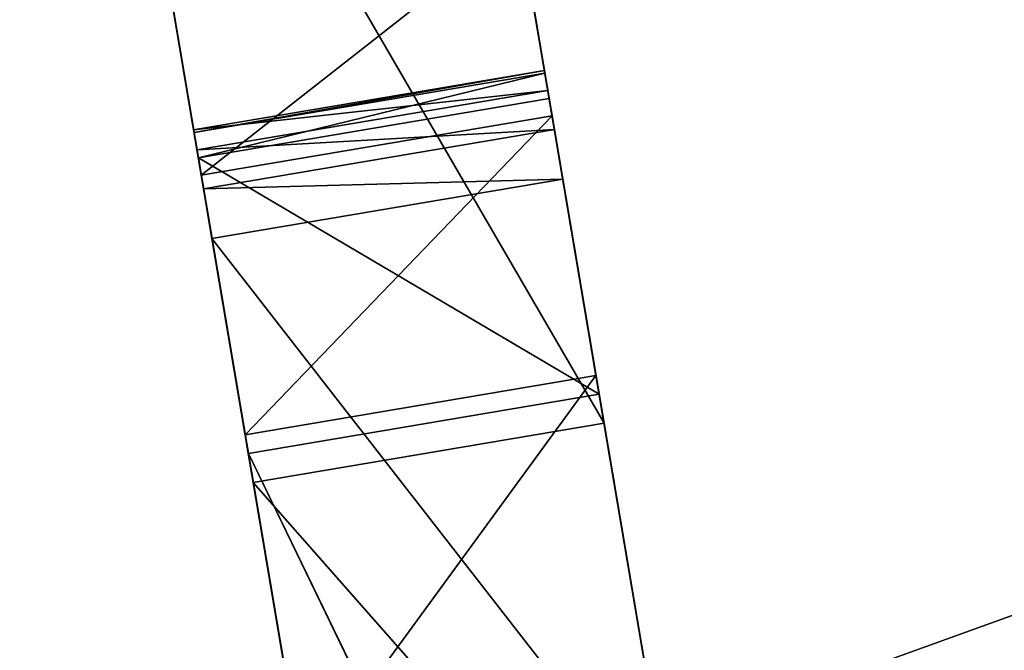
# Model space of a CAD drawing. Extents: x 47 to 276, y 1497 to 1772.
# Tile 32 of 61: x 164 to 182, y 1596 to 1607. Entities that reach past the tile are written whole.
import ezdxf

# ---------------------------------------------------------------- set-up
doc = ezdxf.new("R2010")
doc.units = 0
doc.header["$LTSCALE"] = 25.4
doc.layers.get('0').update_dxf_attribs({"color": 13, "linetype": 'CONTINUOUS'})

# ---------------------------------------------------------------- blocks, each defined once
blk = doc.blocks.new('IKA-A-4171_STL')
at = {"color": 33}
for p, q in [((167.635, 1543.808, 105.604), (167.395, 1540.453, 107.022)), ((167.635, 1543.808, 105.604), (167.395, 1540.453, 107.022)), ((167.635, 1543.808, 105.604), (167.488, 1543.585, 106.476)), ((167.488, 1543.585, 106.476), (173.798, 1543.808, 106.647)), ((167.488, 1543.585, 106.476), (173.798, 1543.808, 106.647)), ((167.635, 1543.808, 105.604), (167.488, 1543.585, 106.476)), ((169.572, 1543.307, 94.158), (167.635, 1543.808, 105.604)), ((167.635, 1543.808, 105.604), (175.734, 1543.307, 95.201)), ((167.635, 1543.808, 105.604), (175.734, 1543.307, 95.201)), ((167.635, 1543.808, 105.604), (173.798, 1543.808, 106.647)), ((167.635, 1543.808, 105.604), (173.798, 1543.808, 106.647)), ((169.572, 1543.307, 94.158), (167.635, 1543.808, 105.604)), ((173.483, 1541.246, 108.507), (173.798, 1543.808, 106.647)), ((173.483, 1541.246, 108.507), (173.798, 1543.808, 106.647)), ((173.558, 1540.453, 108.065), (173.798, 1543.808, 106.647)), ((173.558, 1540.453, 108.065), (173.798, 1543.808, 106.647)), ((173.65, 1543.585, 107.519), (173.798, 1543.808, 106.647)), ((173.65, 1543.585, 107.519), (173.798, 1543.808, 106.647)), ((173.798, 1543.808, 106.647), (175.734, 1543.307, 95.201)), ((173.798, 1543.808, 106.647), (175.734, 1543.307, 95.201)), ((167.488, 1543.585, 106.476), (167.32, 1541.246, 107.464)), ((167.488, 1543.585, 106.476), (167.32, 1541.246, 107.464)), ((167.488, 1543.585, 106.476), (167.372, 1542.994, 107.16)), ((167.372, 1542.994, 107.16), (173.65, 1543.585, 107.519)), ((167.372, 1542.994, 107.16), (173.65, 1543.585, 107.519)), ((167.488, 1543.585, 106.476), (167.372, 1542.994, 107.16)), ((167.488, 1543.585, 106.476), (167.395, 1540.453, 107.022)), ((167.488, 1543.585, 106.476), (167.395, 1540.453, 107.022)), ((167.488, 1543.585, 106.476), (173.65, 1543.585, 107.519)), ((167.488, 1543.585, 106.476), (173.65, 1543.585, 107.519)), ((173.475, 1542.156, 108.556), (173.65, 1543.585, 107.519)), ((173.475, 1542.156, 108.556), (173.65, 1543.585, 107.519)), ((173.483, 1541.246, 108.507), (173.65, 1543.585, 107.519)), ((173.483, 1541.246, 108.507), (173.65, 1543.585, 107.519)), ((173.534, 1542.994, 108.202), (173.65, 1543.585, 107.519)), ((173.534, 1542.994, 108.202), (173.65, 1543.585, 107.519)), ((167.395, 1540.453, 107.022), (169.572, 1543.307, 94.158)), ((167.395, 1540.453, 107.022), (169.572, 1543.307, 94.158)), ((169.572, 1543.307, 94.158), (168.274, 1534.734, 101.827)), ((169.572, 1543.307, 94.158), (168.274, 1534.734, 101.827)), ((173.558, 1540.453, 108.065), (175.734, 1543.307, 95.201)), ((173.558, 1540.453, 108.065), (175.734, 1543.307, 95.201)), ((174.437, 1534.734, 102.87), (175.734, 1543.307, 95.201)), ((174.437, 1534.734, 102.87), (175.734, 1543.307, 95.201)), ((167.372, 1542.994, 107.16), (167.312, 1542.156, 107.514)), ((167.312, 1542.156, 107.514), (173.534, 1542.994, 108.202)), ((167.312, 1542.156, 107.514), (173.534, 1542.994, 108.202)), ((167.372, 1542.994, 107.16), (167.312, 1542.156, 107.514)), ((167.372, 1542.994, 107.16), (167.32, 1541.246, 107.464)), ((167.372, 1542.994, 107.16), (167.32, 1541.246, 107.464)), ((167.372, 1542.994, 107.16), (173.534, 1542.994, 108.202)), ((167.372, 1542.994, 107.16), (173.534, 1542.994, 108.202)), ((173.475, 1542.156, 108.556), (173.534, 1542.994, 108.202)), ((173.475, 1542.156, 108.556), (173.534, 1542.994, 108.202)), ((167.312, 1542.156, 107.514), (173.475, 1542.156, 108.556)), ((167.312, 1542.156, 107.514), (173.475, 1542.156, 108.556)), ((167.312, 1542.156, 107.514), (167.32, 1541.246, 107.464)), ((167.312, 1542.156, 107.514), (167.32, 1541.246, 107.464)), ((167.32, 1541.246, 107.464), (173.475, 1542.156, 108.556)), ((167.32, 1541.246, 107.464), (173.475, 1542.156, 108.556)), ((173.483, 1541.246, 108.507), (173.475, 1542.156, 108.556)), ((173.483, 1541.246, 108.507), (173.475, 1542.156, 108.556)), ((170.617, 1541.836, 87.98), (168.274, 1534.734, 101.827)), ((170.617, 1541.836, 87.98), (168.274, 1534.734, 101.827)), ((174.437, 1534.734, 102.87), (176.78, 1541.836, 89.022)), ((174.437, 1534.734, 102.87), (176.78, 1541.836, 89.022)), ((167.32, 1541.246, 107.464), (173.483, 1541.246, 108.507)), ((167.32, 1541.246, 107.464), (173.483, 1541.246, 108.507)), ((167.32, 1541.246, 107.464), (167.395, 1540.453, 107.022)), ((167.32, 1541.246, 107.464), (167.395, 1540.453, 107.022)), ((167.395, 1540.453, 107.022), (173.483, 1541.246, 108.507)), ((167.395, 1540.453, 107.022), (173.483, 1541.246, 108.507)), ((173.558, 1540.453, 108.065), (173.483, 1541.246, 108.507)), ((173.558, 1540.453, 108.065), (173.483, 1541.246, 108.507)), ((167.395, 1540.453, 107.022), (173.558, 1540.453, 108.065)), ((174.437, 1534.734, 102.87), (167.395, 1540.453, 107.022)), ((167.395, 1540.453, 107.022), (168.274, 1534.734, 101.827)), ((174.437, 1534.734, 102.87), (167.395, 1540.453, 107.022)), ((167.395, 1540.453, 107.022), (173.558, 1540.453, 108.065)), ((167.395, 1540.453, 107.022), (168.274, 1534.734, 101.827)), ((174.437, 1534.734, 102.87), (173.558, 1540.453, 108.065)), ((174.437, 1534.734, 102.87), (173.558, 1540.453, 108.065)), ((177.638, 1539.116, 83.951), (174.437, 1534.734, 102.87)), ((177.638, 1539.116, 83.951), (174.437, 1534.734, 102.87)), ((168.274, 1534.734, 101.827), (174.437, 1534.734, 102.87)), ((178.006, 1534.734, 81.775), (168.274, 1534.734, 101.827)), ((168.274, 1534.734, 101.827), (171.844, 1534.734, 80.732)), ((178.006, 1534.734, 81.775), (168.274, 1534.734, 101.827)), ((168.274, 1534.734, 101.827), (174.437, 1534.734, 102.87)), ((168.274, 1534.734, 101.827), (171.844, 1534.734, 80.732)), ((178.006, 1534.734, 81.775), (174.437, 1534.734, 102.87)), ((178.006, 1534.734, 81.775), (174.437, 1534.734, 102.87)), ((179.128, 1534.734, 98.062), (187.852, 1534.734, 101.209)), ((187.852, 1534.734, 101.209), (179.128, 1526.334, 98.062)), ((187.852, 1534.734, 101.209), (179.128, 1526.334, 98.062)), ((179.128, 1534.734, 98.062), (187.852, 1534.734, 101.209)), ((187.852, 1526.334, 101.209), (179.128, 1526.334, 98.062)), ((187.852, 1526.334, 101.209), (179.128, 1526.334, 98.062)), ((170.043, 1327.638, 91.372), (168.36, 1308.491, 101.32)), ((168.36, 1308.491, 101.32), (176.206, 1327.638, 92.414)), ((168.36, 1308.491, 101.32), (176.206, 1327.638, 92.414)), ((170.043, 1327.638, 91.372), (168.36, 1308.491, 101.32)), ((174.523, 1308.491, 102.363), (176.206, 1327.638, 92.414)), ((174.523, 1308.491, 102.363), (176.206, 1327.638, 92.414)), ((170.631, 1314.11, 87.896), (168.36, 1308.491, 101.32)), ((170.631, 1314.11, 87.896), (168.36, 1308.491, 101.32)), ((168.36, 1308.491, 101.32), (165.58, 1279.744, 117.751)), ((165.58, 1279.744, 117.751), (174.523, 1308.491, 102.363)), ((165.58, 1279.744, 117.751), (174.523, 1308.491, 102.363)), ((168.36, 1308.491, 101.32), (165.58, 1279.744, 117.751)), ((168.36, 1308.491, 101.32), (174.523, 1308.491, 102.363)), ((168.36, 1308.491, 101.32), (174.523, 1308.491, 102.363)), ((169.234, 1298.713, 96.155), (168.36, 1308.491, 101.32)), ((169.234, 1298.713, 96.155), (168.36, 1308.491, 101.32)), ((171.742, 1279.744, 118.793), (174.523, 1308.491, 102.363)), ((171.742, 1279.744, 118.793), (174.523, 1308.491, 102.363)), ((174.381, 1285.223, 103.202), (174.523, 1308.491, 102.363)), ((174.381, 1285.223, 103.202), (174.523, 1308.491, 102.363)), ((175.396, 1298.713, 97.198), (174.523, 1308.491, 102.363)), ((175.396, 1298.713, 97.198), (174.523, 1308.491, 102.363)), ((169.234, 1298.713, 96.155), (165.58, 1279.744, 117.751)), ((169.234, 1298.713, 96.155), (165.58, 1279.744, 117.751)), ((168.218, 1285.223, 102.159), (169.234, 1298.713, 96.155)), ((168.218, 1285.223, 102.159), (169.234, 1298.713, 96.155)), ((169.234, 1298.713, 96.155), (174.381, 1285.223, 103.202)), ((169.234, 1298.713, 96.155), (174.381, 1285.223, 103.202)), ((175.396, 1298.713, 97.198), (174.381, 1285.223, 103.202)), ((175.396, 1298.713, 97.198), (174.381, 1285.223, 103.202)), ((168.218, 1285.223, 102.159), (165.58, 1279.744, 117.751)), ((168.218, 1285.223, 102.159), (165.58, 1279.744, 117.751)), ((167.447, 1271.885, 106.716), (168.218, 1285.223, 102.159)), ((167.447, 1271.885, 106.716), (168.218, 1285.223, 102.159)), ((168.218, 1285.223, 102.159), (173.609, 1271.885, 107.759)), ((168.218, 1285.223, 102.159), (173.609, 1271.885, 107.759)), ((168.218, 1285.223, 102.159), (174.381, 1285.223, 103.202)), ((168.218, 1285.223, 102.159), (174.381, 1285.223, 103.202)), ((174.381, 1285.223, 103.202), (171.742, 1279.744, 118.793)), ((174.381, 1285.223, 103.202), (171.742, 1279.744, 118.793)), ((174.381, 1285.223, 103.202), (173.609, 1271.885, 107.759)), ((174.381, 1285.223, 103.202), (173.609, 1271.885, 107.759)), ((165.58, 1279.744, 117.751), (167.447, 1271.885, 106.716)), ((165.58, 1279.744, 117.751), (167.447, 1271.885, 106.716)), ((173.609, 1271.885, 107.759), (171.742, 1279.744, 118.793)), ((173.609, 1271.885, 107.759), (171.742, 1279.744, 118.793)), ((167.447, 1271.885, 106.716), (164.257, 1264.719, 125.572)), ((167.447, 1271.885, 106.716), (164.257, 1264.719, 125.572)), ((166.881, 1257.812, 110.064), (167.447, 1271.885, 106.716)), ((166.881, 1257.812, 110.064), (167.447, 1271.885, 106.716)), ((167.447, 1271.885, 106.716), (173.043, 1257.812, 111.107)), ((167.447, 1271.885, 106.716), (173.043, 1257.812, 111.107)), ((167.447, 1271.885, 106.716), (173.609, 1271.885, 107.759)), ((167.447, 1271.885, 106.716), (173.609, 1271.885, 107.759)), ((173.609, 1271.885, 107.759), (173.043, 1257.812, 111.107)), ((173.609, 1271.885, 107.759), (173.043, 1257.812, 111.107))]:
    blk.add_line(p, q, dxfattribs=at)
mesh = blk.add_polyface(dxfattribs=at)
corners = [(167.635, 1543.808, 105.604), (167.395, 1540.453, 107.022), (167.488, 1543.585, 106.476)]
mesh.append_faces([[corners[k] for k in face] for face in [(0, 1, 2)]], dxfattribs={"color": 33})
mesh = blk.add_polyface(dxfattribs=at)
corners = [(167.635, 1543.808, 105.604), (169.572, 1543.307, 94.158), (167.395, 1540.453, 107.022)]
mesh.append_faces([[corners[k] for k in face] for face in [(0, 1, 2)]], dxfattribs={"color": 33})
mesh = blk.add_polyface(dxfattribs=at)
corners = [(173.798, 1543.808, 106.647), (167.635, 1543.808, 105.604), (167.488, 1543.585, 106.476)]
mesh.append_faces([[corners[k] for k in face] for face in [(0, 1, 2)]], dxfattribs={"color": 33})
mesh = blk.add_polyface(dxfattribs=at)
corners = [(173.65, 1543.585, 107.519), (173.798, 1543.808, 106.647), (167.488, 1543.585, 106.476)]
mesh.append_faces([[corners[k] for k in face] for face in [(0, 1, 2)]], dxfattribs={"color": 33})
mesh = blk.add_polyface(dxfattribs=at)
corners = [(167.635, 1543.808, 105.604), (175.734, 1543.307, 95.201), (169.572, 1543.307, 94.158)]
mesh.append_faces([[corners[k] for k in face] for face in [(0, 1, 2)]], dxfattribs={"color": 33})
mesh = blk.add_polyface(dxfattribs=at)
corners = [(173.798, 1543.808, 106.647), (175.734, 1543.307, 95.201), (167.635, 1543.808, 105.604)]
mesh.append_faces([[corners[k] for k in face] for face in [(0, 1, 2)]], dxfattribs={"color": 33})
mesh = blk.add_polyface(dxfattribs=at)
corners = [(173.798, 1543.808, 106.647), (173.65, 1543.585, 107.519), (173.483, 1541.246, 108.507)]
mesh.append_faces([[corners[k] for k in face] for face in [(0, 1, 2)]], dxfattribs={"color": 33})
mesh = blk.add_polyface(dxfattribs=at)
corners = [(173.798, 1543.808, 106.647), (173.483, 1541.246, 108.507), (173.558, 1540.453, 108.065)]
mesh.append_faces([[corners[k] for k in face] for face in [(0, 1, 2)]], dxfattribs={"color": 33})
mesh = blk.add_polyface(dxfattribs=at)
corners = [(173.798, 1543.808, 106.647), (173.558, 1540.453, 108.065), (175.734, 1543.307, 95.201)]
mesh.append_faces([[corners[k] for k in face] for face in [(0, 1, 2)]], dxfattribs={"color": 33})
mesh = blk.add_polyface(dxfattribs=at)
corners = [(167.488, 1543.585, 106.476), (167.32, 1541.246, 107.464), (167.372, 1542.994, 107.16)]
mesh.append_faces([[corners[k] for k in face] for face in [(0, 1, 2)]], dxfattribs={"color": 33})
mesh = blk.add_polyface(dxfattribs=at)
corners = [(167.488, 1543.585, 106.476), (167.395, 1540.453, 107.022), (167.32, 1541.246, 107.464)]
mesh.append_faces([[corners[k] for k in face] for face in [(0, 1, 2)]], dxfattribs={"color": 33})
mesh = blk.add_polyface(dxfattribs=at)
corners = [(173.65, 1543.585, 107.519), (167.488, 1543.585, 106.476), (167.372, 1542.994, 107.16)]
mesh.append_faces([[corners[k] for k in face] for face in [(0, 1, 2)]], dxfattribs={"color": 33})
mesh = blk.add_polyface(dxfattribs=at)
corners = [(173.534, 1542.994, 108.202), (173.65, 1543.585, 107.519), (167.372, 1542.994, 107.16)]
mesh.append_faces([[corners[k] for k in face] for face in [(0, 1, 2)]], dxfattribs={"color": 33})
mesh = blk.add_polyface(dxfattribs=at)
corners = [(173.65, 1543.585, 107.519), (173.534, 1542.994, 108.202), (173.475, 1542.156, 108.556)]
mesh.append_faces([[corners[k] for k in face] for face in [(0, 1, 2)]], dxfattribs={"color": 33})
mesh = blk.add_polyface(dxfattribs=at)
corners = [(173.65, 1543.585, 107.519), (173.475, 1542.156, 108.556), (173.483, 1541.246, 108.507)]
mesh.append_faces([[corners[k] for k in face] for face in [(0, 1, 2)]], dxfattribs={"color": 33})
mesh = blk.add_polyface(dxfattribs=at)
corners = [(169.572, 1543.307, 94.158), (168.274, 1534.734, 101.827), (167.395, 1540.453, 107.022)]
mesh.append_faces([[corners[k] for k in face] for face in [(0, 1, 2)]], dxfattribs={"color": 33})
mesh = blk.add_polyface(dxfattribs=at)
corners = [(169.572, 1543.307, 94.158), (170.617, 1541.836, 87.98), (168.274, 1534.734, 101.827)]
mesh.append_faces([[corners[k] for k in face] for face in [(0, 1, 2)]], dxfattribs={"color": 33})
mesh = blk.add_polyface(dxfattribs=at)
corners = [(175.734, 1543.307, 95.201), (173.558, 1540.453, 108.065), (174.437, 1534.734, 102.87)]
mesh.append_faces([[corners[k] for k in face] for face in [(0, 1, 2)]], dxfattribs={"color": 33})
mesh = blk.add_polyface(dxfattribs=at)
corners = [(175.734, 1543.307, 95.201), (174.437, 1534.734, 102.87), (176.78, 1541.836, 89.022)]
mesh.append_faces([[corners[k] for k in face] for face in [(0, 1, 2)]], dxfattribs={"color": 33})
mesh = blk.add_polyface(dxfattribs=at)
corners = [(173.534, 1542.994, 108.202), (167.372, 1542.994, 107.16), (167.312, 1542.156, 107.514)]
mesh.append_faces([[corners[k] for k in face] for face in [(0, 1, 2)]], dxfattribs={"color": 33})
mesh = blk.add_polyface(dxfattribs=at)
corners = [(173.534, 1542.994, 108.202), (167.312, 1542.156, 107.514), (173.475, 1542.156, 108.556)]
mesh.append_faces([[corners[k] for k in face] for face in [(0, 1, 2)]], dxfattribs={"color": 33})
mesh = blk.add_polyface(dxfattribs=at)
corners = [(167.372, 1542.994, 107.16), (167.32, 1541.246, 107.464), (167.312, 1542.156, 107.514)]
mesh.append_faces([[corners[k] for k in face] for face in [(0, 1, 2)]], dxfattribs={"color": 33})
mesh = blk.add_polyface(dxfattribs=at)
corners = [(173.475, 1542.156, 108.556), (167.312, 1542.156, 107.514), (167.32, 1541.246, 107.464)]
mesh.append_faces([[corners[k] for k in face] for face in [(0, 1, 2)]], dxfattribs={"color": 33})
mesh = blk.add_polyface(dxfattribs=at)
corners = [(173.483, 1541.246, 108.507), (173.475, 1542.156, 108.556), (167.32, 1541.246, 107.464)]
mesh.append_faces([[corners[k] for k in face] for face in [(0, 1, 2)]], dxfattribs={"color": 33})
mesh = blk.add_polyface(dxfattribs=at)
corners = [(170.617, 1541.836, 87.98), (171.844, 1534.734, 80.732), (168.274, 1534.734, 101.827)]
mesh.append_faces([[corners[k] for k in face] for face in [(0, 1, 2)]], dxfattribs={"color": 33})
mesh = blk.add_polyface(dxfattribs=at)
corners = [(176.78, 1541.836, 89.022), (174.437, 1534.734, 102.87), (177.638, 1539.116, 83.951)]
mesh.append_faces([[corners[k] for k in face] for face in [(0, 1, 2)]], dxfattribs={"color": 33})
mesh = blk.add_polyface(dxfattribs=at)
corners = [(173.483, 1541.246, 108.507), (167.32, 1541.246, 107.464), (167.395, 1540.453, 107.022)]
mesh.append_faces([[corners[k] for k in face] for face in [(0, 1, 2)]], dxfattribs={"color": 33})
mesh = blk.add_polyface(dxfattribs=at)
corners = [(173.558, 1540.453, 108.065), (173.483, 1541.246, 108.507), (167.395, 1540.453, 107.022)]
mesh.append_faces([[corners[k] for k in face] for face in [(0, 1, 2)]], dxfattribs={"color": 33})
mesh = blk.add_polyface(dxfattribs=at)
corners = [(174.437, 1534.734, 102.87), (167.395, 1540.453, 107.022), (168.274, 1534.734, 101.827)]
mesh.append_faces([[corners[k] for k in face] for face in [(0, 1, 2)]], dxfattribs={"color": 33})
mesh = blk.add_polyface(dxfattribs=at)
corners = [(174.437, 1534.734, 102.87), (173.558, 1540.453, 108.065), (167.395, 1540.453, 107.022)]
mesh.append_faces([[corners[k] for k in face] for face in [(0, 1, 2)]], dxfattribs={"color": 33})
mesh = blk.add_polyface(dxfattribs=at)
corners = [(177.638, 1539.116, 83.951), (174.437, 1534.734, 102.87), (178.006, 1534.734, 81.775)]
mesh.append_faces([[corners[k] for k in face] for face in [(0, 1, 2)]], dxfattribs={"color": 33})
mesh = blk.add_polyface(dxfattribs=at)
corners = [(168.274, 1534.734, 101.827), (171.844, 1534.734, 80.732), (178.006, 1534.734, 81.775)]
mesh.append_faces([[corners[k] for k in face] for face in [(0, 1, 2)]], dxfattribs={"color": 33})
mesh = blk.add_polyface(dxfattribs=at)
corners = [(174.437, 1534.734, 102.87), (168.274, 1534.734, 101.827), (178.006, 1534.734, 81.775)]
mesh.append_faces([[corners[k] for k in face] for face in [(0, 1, 2)]], dxfattribs={"color": 33})
mesh = blk.add_polyface(dxfattribs=at)
corners = [(187.852, 1534.734, 101.209), (195.206, 1534.734, 87.524), (179.128, 1534.734, 98.062)]
mesh.append_faces([[corners[k] for k in face] for face in [(0, 1, 2)]], dxfattribs={"color": 33})
mesh = blk.add_polyface(dxfattribs=at)
corners = [(187.852, 1534.734, 101.209), (179.128, 1526.334, 98.062), (187.852, 1526.334, 101.209)]
mesh.append_faces([[corners[k] for k in face] for face in [(0, 1, 2)]], dxfattribs={"color": 33})
mesh = blk.add_polyface(dxfattribs=at)
corners = [(187.852, 1534.734, 101.209), (179.128, 1534.734, 98.062), (179.128, 1526.334, 98.062)]
mesh.append_faces([[corners[k] for k in face] for face in [(0, 1, 2)]], dxfattribs={"color": 33})
mesh = blk.add_polyface(dxfattribs=at)
corners = [(187.852, 1526.334, 101.209), (179.128, 1526.334, 98.062), (185.581, 1526.334, 83.813)]
mesh.append_faces([[corners[k] for k in face] for face in [(0, 1, 2)]], dxfattribs={"color": 33})
mesh = blk.add_polyface(dxfattribs=at)
corners = [(176.206, 1327.638, 92.414), (170.043, 1327.638, 91.372), (168.36, 1308.491, 101.32)]
mesh.append_faces([[corners[k] for k in face] for face in [(0, 1, 2)]], dxfattribs={"color": 33})
mesh = blk.add_polyface(dxfattribs=at)
corners = [(176.206, 1327.638, 92.414), (168.36, 1308.491, 101.32), (174.523, 1308.491, 102.363)]
mesh.append_faces([[corners[k] for k in face] for face in [(0, 1, 2)]], dxfattribs={"color": 33})
mesh = blk.add_polyface(dxfattribs=at)
corners = [(170.043, 1327.638, 91.372), (170.631, 1314.11, 87.896), (168.36, 1308.491, 101.32)]
mesh.append_faces([[corners[k] for k in face] for face in [(0, 1, 2)]], dxfattribs={"color": 33})
mesh = blk.add_polyface(dxfattribs=at)
corners = [(176.206, 1327.638, 92.414), (174.523, 1308.491, 102.363), (175.396, 1298.713, 97.198)]
mesh.append_faces([[corners[k] for k in face] for face in [(0, 1, 2)]], dxfattribs={"color": 33})
mesh = blk.add_polyface(dxfattribs=at)
corners = [(170.631, 1314.11, 87.896), (169.234, 1298.713, 96.155), (168.36, 1308.491, 101.32)]
mesh.append_faces([[corners[k] for k in face] for face in [(0, 1, 2)]], dxfattribs={"color": 33})
mesh = blk.add_polyface(dxfattribs=at)
corners = [(174.523, 1308.491, 102.363), (168.36, 1308.491, 101.32), (165.58, 1279.744, 117.751)]
mesh.append_faces([[corners[k] for k in face] for face in [(0, 1, 2)]], dxfattribs={"color": 33})
mesh = blk.add_polyface(dxfattribs=at)
corners = [(174.523, 1308.491, 102.363), (165.58, 1279.744, 117.751), (171.742, 1279.744, 118.793)]
mesh.append_faces([[corners[k] for k in face] for face in [(0, 1, 2)]], dxfattribs={"color": 33})
mesh = blk.add_polyface(dxfattribs=at)
corners = [(168.36, 1308.491, 101.32), (169.234, 1298.713, 96.155), (165.58, 1279.744, 117.751)]
mesh.append_faces([[corners[k] for k in face] for face in [(0, 1, 2)]], dxfattribs={"color": 33})
mesh = blk.add_polyface(dxfattribs=at)
corners = [(174.523, 1308.491, 102.363), (171.742, 1279.744, 118.793), (174.381, 1285.223, 103.202)]
mesh.append_faces([[corners[k] for k in face] for face in [(0, 1, 2)]], dxfattribs={"color": 33})
mesh = blk.add_polyface(dxfattribs=at)
corners = [(174.523, 1308.491, 102.363), (174.381, 1285.223, 103.202), (175.396, 1298.713, 97.198)]
mesh.append_faces([[corners[k] for k in face] for face in [(0, 1, 2)]], dxfattribs={"color": 33})
mesh = blk.add_polyface(dxfattribs=at)
corners = [(169.234, 1298.713, 96.155), (168.218, 1285.223, 102.159), (165.58, 1279.744, 117.751)]
mesh.append_faces([[corners[k] for k in face] for face in [(0, 1, 2)]], dxfattribs={"color": 33})
mesh = blk.add_polyface(dxfattribs=at)
corners = [(174.381, 1285.223, 103.202), (168.218, 1285.223, 102.159), (169.234, 1298.713, 96.155)]
mesh.append_faces([[corners[k] for k in face] for face in [(0, 1, 2)]], dxfattribs={"color": 33})
mesh = blk.add_polyface(dxfattribs=at)
corners = [(175.396, 1298.713, 97.198), (174.381, 1285.223, 103.202), (169.234, 1298.713, 96.155)]
mesh.append_faces([[corners[k] for k in face] for face in [(0, 1, 2)]], dxfattribs={"color": 33})
mesh = blk.add_polyface(dxfattribs=at)
corners = [(168.218, 1285.223, 102.159), (167.447, 1271.885, 106.716), (165.58, 1279.744, 117.751)]
mesh.append_faces([[corners[k] for k in face] for face in [(0, 1, 2)]], dxfattribs={"color": 33})
mesh = blk.add_polyface(dxfattribs=at)
corners = [(173.609, 1271.885, 107.759), (167.447, 1271.885, 106.716), (168.218, 1285.223, 102.159)]
mesh.append_faces([[corners[k] for k in face] for face in [(0, 1, 2)]], dxfattribs={"color": 33})
mesh = blk.add_polyface(dxfattribs=at)
corners = [(174.381, 1285.223, 103.202), (173.609, 1271.885, 107.759), (168.218, 1285.223, 102.159)]
mesh.append_faces([[corners[k] for k in face] for face in [(0, 1, 2)]], dxfattribs={"color": 33})
mesh = blk.add_polyface(dxfattribs=at)
corners = [(174.381, 1285.223, 103.202), (171.742, 1279.744, 118.793), (173.609, 1271.885, 107.759)]
mesh.append_faces([[corners[k] for k in face] for face in [(0, 1, 2)]], dxfattribs={"color": 33})
mesh = blk.add_polyface(dxfattribs=at)
corners = [(165.58, 1279.744, 117.751), (167.447, 1271.885, 106.716), (164.257, 1264.719, 125.572)]
mesh.append_faces([[corners[k] for k in face] for face in [(0, 1, 2)]], dxfattribs={"color": 33})
mesh = blk.add_polyface(dxfattribs=at)
corners = [(171.742, 1279.744, 118.793), (173.043, 1257.812, 111.107), (173.609, 1271.885, 107.759)]
mesh.append_faces([[corners[k] for k in face] for face in [(0, 1, 2)]], dxfattribs={"color": 33})
mesh = blk.add_polyface(dxfattribs=at)
corners = [(167.447, 1271.885, 106.716), (166.881, 1257.812, 110.064), (164.257, 1264.719, 125.572)]
mesh.append_faces([[corners[k] for k in face] for face in [(0, 1, 2)]], dxfattribs={"color": 33})
mesh = blk.add_polyface(dxfattribs=at)
corners = [(173.043, 1257.812, 111.107), (166.881, 1257.812, 110.064), (167.447, 1271.885, 106.716)]
mesh.append_faces([[corners[k] for k in face] for face in [(0, 1, 2)]], dxfattribs={"color": 33})
mesh = blk.add_polyface(dxfattribs=at)
corners = [(173.609, 1271.885, 107.759), (173.043, 1257.812, 111.107), (167.447, 1271.885, 106.716)]
mesh.append_faces([[corners[k] for k in face] for face in [(0, 1, 2)]], dxfattribs={"color": 33})

msp = doc.modelspace()

# ---------------------------------------------------------------- block references
at = {"color": 0, "extrusion": (0, 1, -3.33067e-16), "rotation": 180}
msp.add_blockref('IKA-A-4171_STL', (0, 1590.411, 1497.205), dxfattribs=at)

doc.saveas('drawing.dxf')
